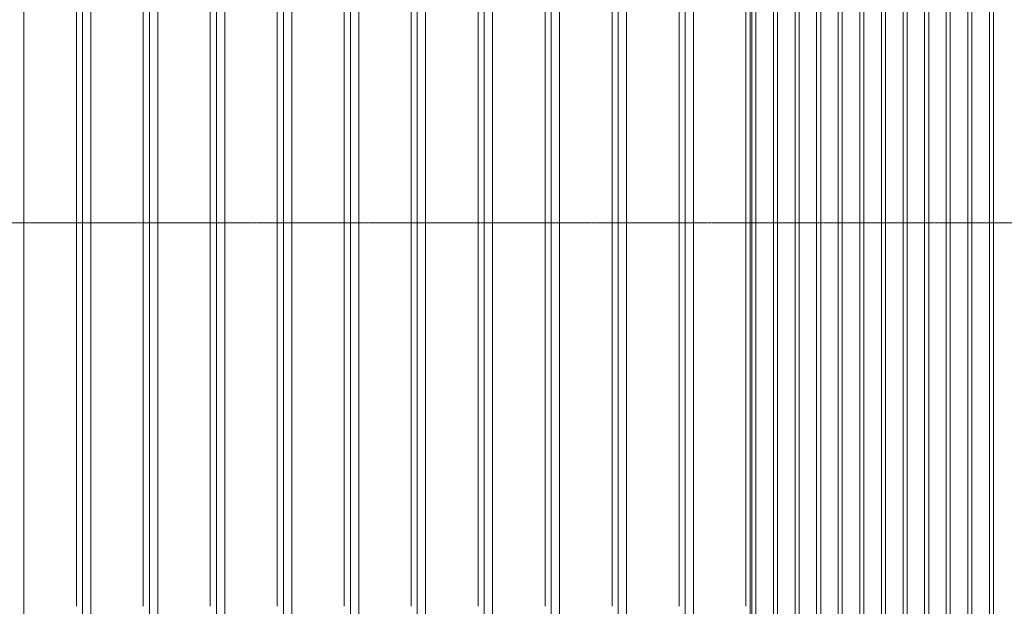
# Model space of a CAD drawing. Extents: x 0 to 92550, y 0 to 59400.
# Tile 37 of 105: x 17297 to 20507, y 40950 to 42862. Entities that reach past the tile are written whole.
import ezdxf
from ezdxf.xclip import XClip

# ---------------------------------------------------------------- set-up
doc = ezdxf.new("R2010")
doc.units = 0
doc.header["$MEASUREMENT"] = 0
doc.header["$XCLIPFRAME"] = 0
doc.linetypes.add('Streep-streepje', pattern=[1300, 1000, -100, 100, -100])
doc.layers.add('ZZ 21 Vliesgevel', color=7, linetype='Continuous')
doc.layers.add('ZZ 41 Buitenwandafwerking gevelhout', color=7, linetype='Continuous')

# ---------------------------------------------------------------- blocks, each defined once
blk = doc.blocks.new('*X9')
at = {"layer": 'ZZ 41 Buitenwandafwerking gevelhout', "color": 7, "linetype": 'Continuous', "lineweight": 5, "ltscale": 0.01}
for p, q in [((19684, 42200), (19684, 42100)), ((19684, 42200), (19684, 42100)), ((19697.1, 42200), (19697.1, 42100)), ((19754.4, 42200), (19754.4, 42100)), ((19754.4, 42200), (19754.4, 42100)), ((19767.5, 42200), (19767.5, 42100)), ((19824.8, 42200), (19824.8, 42100)), ((19824.8, 42200), (19824.8, 42100)), ((19837.9, 42200), (19837.9, 42100)), ((19895.2, 42200), (19895.2, 42100)), ((19895.2, 42200), (19895.2, 42100)), ((19908.3, 42200), (19908.3, 42100)), ((19965.6, 42200), (19965.6, 42100)), ((19965.6, 42200), (19965.6, 42100)), ((19978.7, 42200), (19978.7, 42100)), ((20036, 42200), (20036, 42100)), ((20036, 42200), (20036, 42100)), ((20049.1, 42200), (20049.1, 42100)), ((20106.4, 42200), (20106.4, 42100)), ((20106.4, 42200), (20106.4, 42100)), ((20119.5, 42200), (20119.5, 42100)), ((20176.8, 42200), (20176.8, 42100)), ((20176.8, 42200), (20176.8, 42100)), ((20189.9, 42200), (20189.9, 42100)), ((20247.2, 42200), (20247.2, 42100)), ((20247.2, 42200), (20247.2, 42100)), ((20260.3, 42200), (20260.3, 42100)), ((20317.6, 42200), (20317.6, 42100)), ((20317.6, 42200), (20317.6, 42100)), ((20330.6, 42200), (20330.6, 42100)), ((20387.9, 42200), (20387.9, 42100)), ((20387.9, 42200), (20387.9, 42100)), ((20401, 42200), (20401, 42100)), ((20458.3, 42200), (20458.3, 42100)), ((20458.3, 42200), (20458.3, 42100)), ((20471.4, 42200), (20471.4, 42100)), ((19684, 42100), (19684, 42000)), ((19684, 42100), (19684, 42000)), ((19697.1, 42100), (19697.1, 42000)), ((19754.4, 42100), (19754.4, 42000)), ((19754.4, 42100), (19754.4, 42000)), ((19767.5, 42100), (19767.5, 42000)), ((19824.8, 42100), (19824.8, 42000)), ((19824.8, 42100), (19824.8, 42000)), ((19837.9, 42100), (19837.9, 42000)), ((19895.2, 42100), (19895.2, 42000)), ((19895.2, 42100), (19895.2, 42000)), ((19908.3, 42100), (19908.3, 42000)), ((19965.6, 42100), (19965.6, 42000)), ((19965.6, 42100), (19965.6, 42000)), ((19978.7, 42100), (19978.7, 42000)), ((20036, 42100), (20036, 42000)), ((20036, 42100), (20036, 42000)), ((20049.1, 42100), (20049.1, 42000)), ((20106.4, 42100), (20106.4, 42000)), ((20106.4, 42100), (20106.4, 42000)), ((20119.5, 42100), (20119.5, 42000)), ((20176.8, 42100), (20176.8, 42000)), ((20176.8, 42100), (20176.8, 42000)), ((20189.9, 42100), (20189.9, 42000)), ((20247.2, 42100), (20247.2, 42000)), ((20247.2, 42100), (20247.2, 42000)), ((20260.3, 42100), (20260.3, 42000)), ((20317.6, 42100), (20317.6, 42000)), ((20317.6, 42100), (20317.6, 42000)), ((20330.6, 42100), (20330.6, 42000)), ((20387.9, 42100), (20387.9, 42000)), ((20387.9, 42100), (20387.9, 42000)), ((20401, 42100), (20401, 42000)), ((20458.3, 42100), (20458.3, 42000)), ((20458.3, 42100), (20458.3, 42000)), ((20471.4, 42100), (20471.4, 42000)), ((19684, 42000), (19684, 41900)), ((19684, 42000), (19684, 41900)), ((19697.1, 42000), (19697.1, 41900)), ((19754.4, 42000), (19754.4, 41900)), ((19754.4, 42000), (19754.4, 41900)), ((19767.5, 42000), (19767.5, 41900)), ((19824.8, 42000), (19824.8, 41900)), ((19824.8, 42000), (19824.8, 41900)), ((19837.9, 42000), (19837.9, 41900)), ((19895.2, 42000), (19895.2, 41900)), ((19895.2, 42000), (19895.2, 41900)), ((19908.3, 42000), (19908.3, 41900)), ((19965.6, 42000), (19965.6, 41900)), ((19965.6, 42000), (19965.6, 41900)), ((19978.7, 42000), (19978.7, 41900)), ((20036, 42000), (20036, 41900)), ((20036, 42000), (20036, 41900)), ((20049.1, 42000), (20049.1, 41900)), ((20106.4, 42000), (20106.4, 41900)), ((20106.4, 42000), (20106.4, 41900)), ((20119.5, 42000), (20119.5, 41900)), ((20176.8, 42000), (20176.8, 41900)), ((20176.8, 42000), (20176.8, 41900)), ((20189.9, 42000), (20189.9, 41900)), ((20247.2, 42000), (20247.2, 41900)), ((20247.2, 42000), (20247.2, 41900)), ((20260.3, 42000), (20260.3, 41900)), ((20317.6, 42000), (20317.6, 41900)), ((20317.6, 42000), (20317.6, 41900)), ((20330.6, 42000), (20330.6, 41900)), ((20387.9, 42000), (20387.9, 41900)), ((20387.9, 42000), (20387.9, 41900)), ((20401, 42000), (20401, 41900)), ((20458.3, 42000), (20458.3, 41900)), ((20458.3, 42000), (20458.3, 41900)), ((20471.4, 42000), (20471.4, 41900)), ((19684, 41900), (19684, 41800)), ((19684, 41900), (19684, 41800)), ((19697.1, 41900), (19697.1, 41800)), ((19754.4, 41900), (19754.4, 41800)), ((19754.4, 41900), (19754.4, 41800)), ((19767.5, 41900), (19767.5, 41800)), ((19824.8, 41900), (19824.8, 41800)), ((19824.8, 41900), (19824.8, 41800)), ((19837.9, 41900), (19837.9, 41800)), ((19895.2, 41900), (19895.2, 41800)), ((19895.2, 41900), (19895.2, 41800)), ((19908.3, 41900), (19908.3, 41800)), ((19965.6, 41900), (19965.6, 41800)), ((19965.6, 41900), (19965.6, 41800)), ((19978.7, 41900), (19978.7, 41800)), ((20036, 41900), (20036, 41800)), ((20036, 41900), (20036, 41800)), ((20049.1, 41900), (20049.1, 41800)), ((20106.4, 41900), (20106.4, 41800)), ((20106.4, 41900), (20106.4, 41800)), ((20119.5, 41900), (20119.5, 41800)), ((20176.8, 41900), (20176.8, 41800)), ((20176.8, 41900), (20176.8, 41800)), ((20189.9, 41900), (20189.9, 41800)), ((20247.2, 41900), (20247.2, 41800)), ((20247.2, 41900), (20247.2, 41800)), ((20260.3, 41900), (20260.3, 41800)), ((20317.6, 41900), (20317.6, 41800)), ((20317.6, 41900), (20317.6, 41800)), ((20330.6, 41900), (20330.6, 41800)), ((20387.9, 41900), (20387.9, 41800)), ((20387.9, 41900), (20387.9, 41800)), ((20401, 41900), (20401, 41800)), ((20458.3, 41900), (20458.3, 41800)), ((20458.3, 41900), (20458.3, 41800)), ((20471.4, 41900), (20471.4, 41800)), ((19684, 41800), (19684, 41700)), ((19684, 41800), (19684, 41700)), ((19697.1, 41800), (19697.1, 41700)), ((19754.4, 41800), (19754.4, 41700)), ((19754.4, 41800), (19754.4, 41700)), ((19767.5, 41800), (19767.5, 41700)), ((19824.8, 41800), (19824.8, 41700)), ((19824.8, 41800), (19824.8, 41700)), ((19837.9, 41800), (19837.9, 41700)), ((19895.2, 41800), (19895.2, 41700)), ((19895.2, 41800), (19895.2, 41700)), ((19908.3, 41800), (19908.3, 41700)), ((19965.6, 41800), (19965.6, 41700)), ((19965.6, 41800), (19965.6, 41700)), ((19978.7, 41800), (19978.7, 41700)), ((20036, 41800), (20036, 41700)), ((20036, 41800), (20036, 41700)), ((20049.1, 41800), (20049.1, 41700)), ((20106.4, 41800), (20106.4, 41700)), ((20106.4, 41800), (20106.4, 41700)), ((20119.5, 41800), (20119.5, 41700)), ((20176.8, 41800), (20176.8, 41700)), ((20176.8, 41800), (20176.8, 41700)), ((20189.9, 41800), (20189.9, 41700)), ((20247.2, 41800), (20247.2, 41700)), ((20247.2, 41800), (20247.2, 41700)), ((20260.3, 41800), (20260.3, 41700)), ((20317.6, 41800), (20317.6, 41700)), ((20317.6, 41800), (20317.6, 41700)), ((20330.6, 41800), (20330.6, 41700)), ((20387.9, 41800), (20387.9, 41700)), ((20387.9, 41800), (20387.9, 41700)), ((20401, 41800), (20401, 41700)), ((20458.3, 41800), (20458.3, 41700)), ((20458.3, 41800), (20458.3, 41700)), ((20471.4, 41800), (20471.4, 41700)), ((19684, 41700), (19684, 41600)), ((19684, 41700), (19684, 41600)), ((19697.1, 41700), (19697.1, 41600)), ((19754.4, 41700), (19754.4, 41600)), ((19754.4, 41700), (19754.4, 41600)), ((19767.5, 41700), (19767.5, 41600)), ((19824.8, 41700), (19824.8, 41600)), ((19824.8, 41700), (19824.8, 41600)), ((19837.9, 41700), (19837.9, 41600)), ((19895.2, 41700), (19895.2, 41600)), ((19895.2, 41700), (19895.2, 41600)), ((19908.3, 41700), (19908.3, 41600)), ((19965.6, 41700), (19965.6, 41600)), ((19965.6, 41700), (19965.6, 41600)), ((19978.7, 41700), (19978.7, 41600)), ((20036, 41700), (20036, 41600)), ((20036, 41700), (20036, 41600)), ((20049.1, 41700), (20049.1, 41600)), ((20106.4, 41700), (20106.4, 41600)), ((20106.4, 41700), (20106.4, 41600)), ((20119.5, 41700), (20119.5, 41600)), ((20176.8, 41700), (20176.8, 41600)), ((20176.8, 41700), (20176.8, 41600)), ((20189.9, 41700), (20189.9, 41600)), ((20247.2, 41700), (20247.2, 41600)), ((20247.2, 41700), (20247.2, 41600)), ((20260.3, 41700), (20260.3, 41600)), ((20317.6, 41700), (20317.6, 41600)), ((20317.6, 41700), (20317.6, 41600)), ((20330.6, 41700), (20330.6, 41600)), ((20387.9, 41700), (20387.9, 41600)), ((20387.9, 41700), (20387.9, 41600)), ((20401, 41700), (20401, 41600)), ((20458.3, 41700), (20458.3, 41600)), ((20458.3, 41700), (20458.3, 41600)), ((20471.4, 41700), (20471.4, 41600)), ((19684, 41600), (19684, 41500)), ((19684, 41600), (19684, 41500)), ((19697.1, 41600), (19697.1, 41500)), ((19754.4, 41600), (19754.4, 41500)), ((19754.4, 41600), (19754.4, 41500)), ((19767.5, 41600), (19767.5, 41500)), ((19824.8, 41600), (19824.8, 41500)), ((19824.8, 41600), (19824.8, 41500)), ((19837.9, 41600), (19837.9, 41500)), ((19895.2, 41600), (19895.2, 41500)), ((19895.2, 41600), (19895.2, 41500)), ((19908.3, 41600), (19908.3, 41500)), ((19965.6, 41600), (19965.6, 41500)), ((19965.6, 41600), (19965.6, 41500)), ((19978.7, 41600), (19978.7, 41500)), ((20036, 41600), (20036, 41500)), ((20036, 41600), (20036, 41500)), ((20049.1, 41600), (20049.1, 41500)), ((20106.4, 41600), (20106.4, 41500)), ((20106.4, 41600), (20106.4, 41500)), ((20119.5, 41600), (20119.5, 41500)), ((20176.8, 41600), (20176.8, 41500)), ((20176.8, 41600), (20176.8, 41500)), ((20189.9, 41600), (20189.9, 41500)), ((20247.2, 41600), (20247.2, 41500)), ((20247.2, 41600), (20247.2, 41500)), ((20260.3, 41600), (20260.3, 41500)), ((20317.6, 41600), (20317.6, 41500)), ((20317.6, 41600), (20317.6, 41500)), ((20330.6, 41600), (20330.6, 41500)), ((20387.9, 41600), (20387.9, 41500)), ((20387.9, 41600), (20387.9, 41500)), ((20401, 41600), (20401, 41500)), ((20458.3, 41600), (20458.3, 41500)), ((20458.3, 41600), (20458.3, 41500)), ((20471.4, 41600), (20471.4, 41500)), ((19684, 41500), (19684, 41400)), ((19684, 41500), (19684, 41400)), ((19697.1, 41500), (19697.1, 41400)), ((19754.4, 41500), (19754.4, 41400)), ((19754.4, 41500), (19754.4, 41400)), ((19767.5, 41500), (19767.5, 41400)), ((19824.8, 41500), (19824.8, 41400)), ((19824.8, 41500), (19824.8, 41400)), ((19837.9, 41500), (19837.9, 41400)), ((19895.2, 41500), (19895.2, 41400)), ((19895.2, 41500), (19895.2, 41400)), ((19908.3, 41500), (19908.3, 41400)), ((19965.6, 41500), (19965.6, 41400)), ((19965.6, 41500), (19965.6, 41400)), ((19978.7, 41500), (19978.7, 41400)), ((20036, 41500), (20036, 41400)), ((20036, 41500), (20036, 41400)), ((20049.1, 41500), (20049.1, 41400)), ((20106.4, 41500), (20106.4, 41400)), ((20106.4, 41500), (20106.4, 41400)), ((20119.5, 41500), (20119.5, 41400)), ((20176.8, 41500), (20176.8, 41400)), ((20176.8, 41500), (20176.8, 41400)), ((20189.9, 41500), (20189.9, 41400)), ((20247.2, 41500), (20247.2, 41400)), ((20247.2, 41500), (20247.2, 41400)), ((20260.3, 41500), (20260.3, 41400)), ((20317.6, 41500), (20317.6, 41400)), ((20317.6, 41500), (20317.6, 41400)), ((20330.6, 41500), (20330.6, 41400)), ((20387.9, 41500), (20387.9, 41400)), ((20387.9, 41500), (20387.9, 41400)), ((20401, 41500), (20401, 41400)), ((20458.3, 41500), (20458.3, 41400)), ((20458.3, 41500), (20458.3, 41400)), ((20471.4, 41500), (20471.4, 41400)), ((19684, 41400), (19684, 41300)), ((19684, 41400), (19684, 41300)), ((19697.1, 41400), (19697.1, 41300)), ((19754.4, 41400), (19754.4, 41300)), ((19754.4, 41400), (19754.4, 41300)), ((19767.5, 41400), (19767.5, 41300)), ((19824.8, 41400), (19824.8, 41300)), ((19824.8, 41400), (19824.8, 41300)), ((19837.9, 41400), (19837.9, 41300)), ((19895.2, 41400), (19895.2, 41300)), ((19895.2, 41400), (19895.2, 41300)), ((19908.3, 41400), (19908.3, 41300)), ((19965.6, 41400), (19965.6, 41300)), ((19965.6, 41400), (19965.6, 41300)), ((19978.7, 41400), (19978.7, 41300)), ((20036, 41400), (20036, 41300)), ((20036, 41400), (20036, 41300)), ((20049.1, 41400), (20049.1, 41300)), ((20106.4, 41400), (20106.4, 41300)), ((20106.4, 41400), (20106.4, 41300)), ((20119.5, 41400), (20119.5, 41300)), ((20176.8, 41400), (20176.8, 41300)), ((20176.8, 41400), (20176.8, 41300)), ((20189.9, 41400), (20189.9, 41300)), ((20247.2, 41400), (20247.2, 41300)), ((20247.2, 41400), (20247.2, 41300)), ((20260.3, 41400), (20260.3, 41300)), ((20317.6, 41400), (20317.6, 41300)), ((20317.6, 41400), (20317.6, 41300)), ((20330.6, 41400), (20330.6, 41300)), ((20387.9, 41400), (20387.9, 41300)), ((20387.9, 41400), (20387.9, 41300)), ((20401, 41400), (20401, 41300)), ((20458.3, 41400), (20458.3, 41300)), ((20458.3, 41400), (20458.3, 41300)), ((20471.4, 41400), (20471.4, 41300)), ((19684, 41300), (19684, 41200)), ((19684, 41300), (19684, 41200)), ((19697.1, 41300), (19697.1, 41200)), ((19754.4, 41300), (19754.4, 41200)), ((19754.4, 41300), (19754.4, 41200)), ((19767.5, 41300), (19767.5, 41200)), ((19824.8, 41300), (19824.8, 41200)), ((19824.8, 41300), (19824.8, 41200)), ((19837.9, 41300), (19837.9, 41200)), ((19895.2, 41300), (19895.2, 41200)), ((19895.2, 41300), (19895.2, 41200)), ((19908.3, 41300), (19908.3, 41200)), ((19965.6, 41300), (19965.6, 41200)), ((19965.6, 41300), (19965.6, 41200)), ((19978.7, 41300), (19978.7, 41200)), ((20036, 41300), (20036, 41200)), ((20036, 41300), (20036, 41200)), ((20049.1, 41300), (20049.1, 41200)), ((20106.4, 41300), (20106.4, 41200)), ((20106.4, 41300), (20106.4, 41200)), ((20119.5, 41300), (20119.5, 41200)), ((20176.8, 41300), (20176.8, 41200)), ((20176.8, 41300), (20176.8, 41200)), ((20189.9, 41300), (20189.9, 41200)), ((20247.2, 41300), (20247.2, 41200)), ((20247.2, 41300), (20247.2, 41200)), ((20260.3, 41300), (20260.3, 41200)), ((20317.6, 41300), (20317.6, 41200)), ((20317.6, 41300), (20317.6, 41200)), ((20330.6, 41300), (20330.6, 41200)), ((20387.9, 41300), (20387.9, 41200)), ((20387.9, 41300), (20387.9, 41200)), ((20401, 41300), (20401, 41200)), ((20458.3, 41300), (20458.3, 41200)), ((20458.3, 41300), (20458.3, 41200)), ((20471.4, 41300), (20471.4, 41200)), ((19684, 41200), (19684, 41100)), ((19684, 41200), (19684, 41100)), ((19697.1, 41200), (19697.1, 41100)), ((19754.4, 41200), (19754.4, 41100)), ((19754.4, 41200), (19754.4, 41100)), ((19767.5, 41200), (19767.5, 41100)), ((19824.8, 41200), (19824.8, 41100)), ((19824.8, 41200), (19824.8, 41100)), ((19837.9, 41200), (19837.9, 41100)), ((19895.2, 41200), (19895.2, 41100)), ((19895.2, 41200), (19895.2, 41100)), ((19908.3, 41200), (19908.3, 41100)), ((19965.6, 41200), (19965.6, 41100)), ((19965.6, 41200), (19965.6, 41100)), ((19978.7, 41200), (19978.7, 41100)), ((20036, 41200), (20036, 41100)), ((20036, 41200), (20036, 41100)), ((20049.1, 41200), (20049.1, 41100)), ((20106.4, 41200), (20106.4, 41100)), ((20106.4, 41200), (20106.4, 41100)), ((20119.5, 41200), (20119.5, 41100)), ((20176.8, 41200), (20176.8, 41100)), ((20176.8, 41200), (20176.8, 41100)), ((20189.9, 41200), (20189.9, 41100)), ((20247.2, 41200), (20247.2, 41100)), ((20247.2, 41200), (20247.2, 41100)), ((20260.3, 41200), (20260.3, 41100)), ((20317.6, 41200), (20317.6, 41100)), ((20317.6, 41200), (20317.6, 41100)), ((20330.6, 41200), (20330.6, 41100)), ((20387.9, 41200), (20387.9, 41100)), ((20387.9, 41200), (20387.9, 41100)), ((20401, 41200), (20401, 41100)), ((20458.3, 41200), (20458.3, 41100)), ((20458.3, 41200), (20458.3, 41100)), ((20471.4, 41200), (20471.4, 41100)), ((19684, 41100), (19684, 41000)), ((19684, 41100), (19684, 41000)), ((19697.1, 41100), (19697.1, 41000)), ((19754.4, 41100), (19754.4, 41000)), ((19754.4, 41100), (19754.4, 41000)), ((19767.5, 41100), (19767.5, 41000)), ((19824.8, 41100), (19824.8, 41000)), ((19824.8, 41100), (19824.8, 41000)), ((19837.9, 41100), (19837.9, 41000)), ((19895.2, 41100), (19895.2, 41000)), ((19895.2, 41100), (19895.2, 41000)), ((19908.3, 41100), (19908.3, 41000)), ((19965.6, 41100), (19965.6, 41000)), ((19965.6, 41100), (19965.6, 41000)), ((19978.7, 41100), (19978.7, 41000)), ((20036, 41100), (20036, 41000)), ((20036, 41100), (20036, 41000)), ((20049.1, 41100), (20049.1, 41000)), ((20106.4, 41100), (20106.4, 41000)), ((20106.4, 41100), (20106.4, 41000)), ((20119.5, 41100), (20119.5, 41000)), ((20176.8, 41100), (20176.8, 41000)), ((20176.8, 41100), (20176.8, 41000)), ((20189.9, 41100), (20189.9, 41000)), ((20247.2, 41100), (20247.2, 41000)), ((20247.2, 41100), (20247.2, 41000)), ((20260.3, 41100), (20260.3, 41000)), ((20317.6, 41100), (20317.6, 41000)), ((20317.6, 41100), (20317.6, 41000)), ((20330.6, 41100), (20330.6, 41000)), ((20387.9, 41100), (20387.9, 41000)), ((20387.9, 41100), (20387.9, 41000)), ((20401, 41100), (20401, 41000)), ((20458.3, 41100), (20458.3, 41000)), ((20458.3, 41100), (20458.3, 41000)), ((20471.4, 41100), (20471.4, 41000)), ((19684, 41000), (19684, 40900)), ((19684, 41000), (19684, 40900)), ((19697.1, 41000), (19697.1, 40900)), ((19754.4, 41000), (19754.4, 40900)), ((19754.4, 41000), (19754.4, 40900)), ((19767.5, 41000), (19767.5, 40900)), ((19824.8, 41000), (19824.8, 40900)), ((19824.8, 41000), (19824.8, 40900)), ((19837.9, 41000), (19837.9, 40900)), ((19895.2, 41000), (19895.2, 40900)), ((19895.2, 41000), (19895.2, 40900)), ((19908.3, 41000), (19908.3, 40900)), ((19965.6, 41000), (19965.6, 40900)), ((19965.6, 41000), (19965.6, 40900)), ((19978.7, 41000), (19978.7, 40900)), ((20036, 41000), (20036, 40900)), ((20036, 41000), (20036, 40900)), ((20049.1, 41000), (20049.1, 40900)), ((20106.4, 41000), (20106.4, 40900)), ((20106.4, 41000), (20106.4, 40900)), ((20119.5, 41000), (20119.5, 40900)), ((20176.8, 41000), (20176.8, 40900)), ((20176.8, 41000), (20176.8, 40900)), ((20189.9, 41000), (20189.9, 40900)), ((20247.2, 41000), (20247.2, 40900)), ((20247.2, 41000), (20247.2, 40900)), ((20260.3, 41000), (20260.3, 40900)), ((20317.6, 41000), (20317.6, 40900)), ((20317.6, 41000), (20317.6, 40900)), ((20330.6, 41000), (20330.6, 40900)), ((20387.9, 41000), (20387.9, 40900)), ((20387.9, 41000), (20387.9, 40900)), ((20401, 41000), (20401, 40900)), ((20458.3, 41000), (20458.3, 40900)), ((20458.3, 41000), (20458.3, 40900)), ((20471.4, 41000), (20471.4, 40900))]:
    blk.add_line(p, q, dxfattribs=at)
blk = doc.blocks.new('*X20')
at = {"layer": 'ZZ 41 Buitenwandafwerking gevelhout', "color": 7, "linetype": 'Continuous', "lineweight": 5, "ltscale": 0.01}
for p, q in [((19684, 42900), (19684, 42800)), ((19684, 42900), (19684, 42800)), ((19697.1, 42900), (19697.1, 42800)), ((19754.4, 42900), (19754.4, 42800)), ((19754.4, 42900), (19754.4, 42800)), ((19767.5, 42900), (19767.5, 42800)), ((19824.8, 42900), (19824.8, 42800)), ((19824.8, 42900), (19824.8, 42800)), ((19837.9, 42900), (19837.9, 42800)), ((19895.2, 42900), (19895.2, 42800)), ((19895.2, 42900), (19895.2, 42800)), ((19908.3, 42900), (19908.3, 42800)), ((19965.6, 42900), (19965.6, 42800)), ((19965.6, 42900), (19965.6, 42800)), ((19978.7, 42900), (19978.7, 42800)), ((20036, 42900), (20036, 42800)), ((20036, 42900), (20036, 42800)), ((20049.1, 42900), (20049.1, 42800)), ((20106.4, 42900), (20106.4, 42800)), ((20106.4, 42900), (20106.4, 42800)), ((20119.5, 42900), (20119.5, 42800)), ((20176.8, 42900), (20176.8, 42800)), ((20176.8, 42900), (20176.8, 42800)), ((20189.9, 42900), (20189.9, 42800)), ((20247.2, 42900), (20247.2, 42800)), ((20247.2, 42900), (20247.2, 42800)), ((20260.3, 42900), (20260.3, 42800)), ((20317.6, 42900), (20317.6, 42800)), ((20317.6, 42900), (20317.6, 42800)), ((20330.6, 42900), (20330.6, 42800)), ((20387.9, 42900), (20387.9, 42800)), ((20387.9, 42900), (20387.9, 42800)), ((20401, 42900), (20401, 42800)), ((20458.3, 42900), (20458.3, 42800)), ((20458.3, 42900), (20458.3, 42800)), ((20471.4, 42900), (20471.4, 42800)), ((19684, 42800), (19684, 42700)), ((19684, 42800), (19684, 42700)), ((19697.1, 42800), (19697.1, 42700)), ((19754.4, 42800), (19754.4, 42700)), ((19754.4, 42800), (19754.4, 42700)), ((19767.5, 42800), (19767.5, 42700)), ((19824.8, 42800), (19824.8, 42700)), ((19824.8, 42800), (19824.8, 42700)), ((19837.9, 42800), (19837.9, 42700)), ((19895.2, 42800), (19895.2, 42700)), ((19895.2, 42800), (19895.2, 42700)), ((19908.3, 42800), (19908.3, 42700)), ((19965.6, 42800), (19965.6, 42700)), ((19965.6, 42800), (19965.6, 42700)), ((19978.7, 42800), (19978.7, 42700)), ((20036, 42800), (20036, 42700)), ((20036, 42800), (20036, 42700)), ((20049.1, 42800), (20049.1, 42700)), ((20106.4, 42800), (20106.4, 42700)), ((20106.4, 42800), (20106.4, 42700)), ((20119.5, 42800), (20119.5, 42700)), ((20176.8, 42800), (20176.8, 42700)), ((20176.8, 42800), (20176.8, 42700)), ((20189.9, 42800), (20189.9, 42700)), ((20247.2, 42800), (20247.2, 42700)), ((20247.2, 42800), (20247.2, 42700)), ((20260.3, 42800), (20260.3, 42700)), ((20317.6, 42800), (20317.6, 42700)), ((20317.6, 42800), (20317.6, 42700)), ((20330.6, 42800), (20330.6, 42700)), ((20387.9, 42800), (20387.9, 42700)), ((20387.9, 42800), (20387.9, 42700)), ((20401, 42800), (20401, 42700)), ((20458.3, 42800), (20458.3, 42700)), ((20458.3, 42800), (20458.3, 42700)), ((20471.4, 42800), (20471.4, 42700)), ((19684, 42700), (19684, 42600)), ((19684, 42700), (19684, 42600)), ((19697.1, 42700), (19697.1, 42600)), ((19754.4, 42700), (19754.4, 42600)), ((19754.4, 42700), (19754.4, 42600)), ((19767.5, 42700), (19767.5, 42600)), ((19824.8, 42700), (19824.8, 42600)), ((19824.8, 42700), (19824.8, 42600)), ((19837.9, 42700), (19837.9, 42600)), ((19895.2, 42700), (19895.2, 42600)), ((19895.2, 42700), (19895.2, 42600)), ((19908.3, 42700), (19908.3, 42600)), ((19965.6, 42700), (19965.6, 42600)), ((19965.6, 42700), (19965.6, 42600)), ((19978.7, 42700), (19978.7, 42600)), ((20036, 42700), (20036, 42600)), ((20036, 42700), (20036, 42600)), ((20049.1, 42700), (20049.1, 42600)), ((20106.4, 42700), (20106.4, 42600)), ((20106.4, 42700), (20106.4, 42600)), ((20119.5, 42700), (20119.5, 42600)), ((20176.8, 42700), (20176.8, 42600)), ((20176.8, 42700), (20176.8, 42600)), ((20189.9, 42700), (20189.9, 42600)), ((20247.2, 42700), (20247.2, 42600)), ((20247.2, 42700), (20247.2, 42600)), ((20260.3, 42700), (20260.3, 42600)), ((20317.6, 42700), (20317.6, 42600)), ((20317.6, 42700), (20317.6, 42600)), ((20330.6, 42700), (20330.6, 42600)), ((20387.9, 42700), (20387.9, 42600)), ((20387.9, 42700), (20387.9, 42600)), ((20401, 42700), (20401, 42600)), ((20458.3, 42700), (20458.3, 42600)), ((20458.3, 42700), (20458.3, 42600)), ((20471.4, 42700), (20471.4, 42600)), ((19684, 42600), (19684, 42500)), ((19684, 42600), (19684, 42500)), ((19697.1, 42600), (19697.1, 42500)), ((19754.4, 42600), (19754.4, 42500)), ((19754.4, 42600), (19754.4, 42500)), ((19767.5, 42600), (19767.5, 42500)), ((19824.8, 42600), (19824.8, 42500)), ((19824.8, 42600), (19824.8, 42500)), ((19837.9, 42600), (19837.9, 42500)), ((19895.2, 42600), (19895.2, 42500)), ((19895.2, 42600), (19895.2, 42500)), ((19908.3, 42600), (19908.3, 42500)), ((19965.6, 42600), (19965.6, 42500)), ((19965.6, 42600), (19965.6, 42500)), ((19978.7, 42600), (19978.7, 42500)), ((20036, 42600), (20036, 42500)), ((20036, 42600), (20036, 42500)), ((20049.1, 42600), (20049.1, 42500)), ((20106.4, 42600), (20106.4, 42500)), ((20106.4, 42600), (20106.4, 42500)), ((20119.5, 42600), (20119.5, 42500)), ((20176.8, 42600), (20176.8, 42500)), ((20176.8, 42600), (20176.8, 42500)), ((20189.9, 42600), (20189.9, 42500)), ((20247.2, 42600), (20247.2, 42500)), ((20247.2, 42600), (20247.2, 42500)), ((20260.3, 42600), (20260.3, 42500)), ((20317.6, 42600), (20317.6, 42500)), ((20317.6, 42600), (20317.6, 42500)), ((20330.6, 42600), (20330.6, 42500)), ((20387.9, 42600), (20387.9, 42500)), ((20387.9, 42600), (20387.9, 42500)), ((20401, 42600), (20401, 42500)), ((20458.3, 42600), (20458.3, 42500)), ((20458.3, 42600), (20458.3, 42500)), ((20471.4, 42600), (20471.4, 42500)), ((19684, 42500), (19684, 42400)), ((19684, 42500), (19684, 42400)), ((19697.1, 42500), (19697.1, 42400)), ((19754.4, 42500), (19754.4, 42400)), ((19754.4, 42500), (19754.4, 42400)), ((19767.5, 42500), (19767.5, 42400)), ((19824.8, 42500), (19824.8, 42400)), ((19824.8, 42500), (19824.8, 42400)), ((19837.9, 42500), (19837.9, 42400)), ((19895.2, 42500), (19895.2, 42400)), ((19895.2, 42500), (19895.2, 42400)), ((19908.3, 42500), (19908.3, 42400)), ((19965.6, 42500), (19965.6, 42400)), ((19965.6, 42500), (19965.6, 42400)), ((19978.7, 42500), (19978.7, 42400)), ((20036, 42500), (20036, 42400)), ((20036, 42500), (20036, 42400)), ((20049.1, 42500), (20049.1, 42400)), ((20106.4, 42500), (20106.4, 42400)), ((20106.4, 42500), (20106.4, 42400)), ((20119.5, 42500), (20119.5, 42400)), ((20176.8, 42500), (20176.8, 42400)), ((20176.8, 42500), (20176.8, 42400)), ((20189.9, 42500), (20189.9, 42400)), ((20247.2, 42500), (20247.2, 42400)), ((20247.2, 42500), (20247.2, 42400)), ((20260.3, 42500), (20260.3, 42400)), ((20317.6, 42500), (20317.6, 42400)), ((20317.6, 42500), (20317.6, 42400)), ((20330.6, 42500), (20330.6, 42400)), ((20387.9, 42500), (20387.9, 42400)), ((20387.9, 42500), (20387.9, 42400)), ((20401, 42500), (20401, 42400)), ((20458.3, 42500), (20458.3, 42400)), ((20458.3, 42500), (20458.3, 42400)), ((20471.4, 42500), (20471.4, 42400)), ((19684, 42400), (19684, 42300)), ((19684, 42400), (19684, 42300)), ((19697.1, 42400), (19697.1, 42300)), ((19754.4, 42400), (19754.4, 42300)), ((19754.4, 42400), (19754.4, 42300)), ((19767.5, 42400), (19767.5, 42300)), ((19824.8, 42400), (19824.8, 42300)), ((19824.8, 42400), (19824.8, 42300)), ((19837.9, 42400), (19837.9, 42300)), ((19895.2, 42400), (19895.2, 42300)), ((19895.2, 42400), (19895.2, 42300)), ((19908.3, 42400), (19908.3, 42300)), ((19965.6, 42400), (19965.6, 42300)), ((19965.6, 42400), (19965.6, 42300)), ((19978.7, 42400), (19978.7, 42300)), ((20036, 42400), (20036, 42300)), ((20036, 42400), (20036, 42300)), ((20049.1, 42400), (20049.1, 42300)), ((20106.4, 42400), (20106.4, 42300)), ((20106.4, 42400), (20106.4, 42300)), ((20119.5, 42400), (20119.5, 42300)), ((20176.8, 42400), (20176.8, 42300)), ((20176.8, 42400), (20176.8, 42300)), ((20189.9, 42400), (20189.9, 42300)), ((20247.2, 42400), (20247.2, 42300)), ((20247.2, 42400), (20247.2, 42300)), ((20260.3, 42400), (20260.3, 42300)), ((20317.6, 42400), (20317.6, 42300)), ((20317.6, 42400), (20317.6, 42300)), ((20330.6, 42400), (20330.6, 42300)), ((20387.9, 42400), (20387.9, 42300)), ((20387.9, 42400), (20387.9, 42300)), ((20401, 42400), (20401, 42300)), ((20458.3, 42400), (20458.3, 42300)), ((20458.3, 42400), (20458.3, 42300)), ((20471.4, 42400), (20471.4, 42300)), ((19684, 42300), (19684, 42200)), ((19684, 42300), (19684, 42200)), ((19697.1, 42300), (19697.1, 42200)), ((19754.4, 42300), (19754.4, 42200)), ((19754.4, 42300), (19754.4, 42200)), ((19767.5, 42300), (19767.5, 42200)), ((19824.8, 42300), (19824.8, 42200)), ((19824.8, 42300), (19824.8, 42200)), ((19837.9, 42300), (19837.9, 42200)), ((19895.2, 42300), (19895.2, 42200)), ((19895.2, 42300), (19895.2, 42200)), ((19908.3, 42300), (19908.3, 42200)), ((19965.6, 42300), (19965.6, 42200)), ((19965.6, 42300), (19965.6, 42200)), ((19978.7, 42300), (19978.7, 42200)), ((20036, 42300), (20036, 42200)), ((20036, 42300), (20036, 42200)), ((20049.1, 42300), (20049.1, 42200)), ((20106.4, 42300), (20106.4, 42200)), ((20106.4, 42300), (20106.4, 42200)), ((20119.5, 42300), (20119.5, 42200)), ((20176.8, 42300), (20176.8, 42200)), ((20176.8, 42300), (20176.8, 42200)), ((20189.9, 42300), (20189.9, 42200)), ((20247.2, 42300), (20247.2, 42200)), ((20247.2, 42300), (20247.2, 42200)), ((20260.3, 42300), (20260.3, 42200)), ((20317.6, 42300), (20317.6, 42200)), ((20317.6, 42300), (20317.6, 42200)), ((20330.6, 42300), (20330.6, 42200)), ((20387.9, 42300), (20387.9, 42200)), ((20387.9, 42300), (20387.9, 42200)), ((20401, 42300), (20401, 42200)), ((20458.3, 42300), (20458.3, 42200)), ((20458.3, 42300), (20458.3, 42200)), ((20471.4, 42300), (20471.4, 42200))]:
    blk.add_line(p, q, dxfattribs=at)
blk = doc.blocks.new('Drawing_1_1', base_point=(5738.9, 38400))
at = {"layer": 'ZZ 21 Vliesgevel', "color": 7, "linetype": 'Continuous', "lineweight": 5, "ltscale": 0.01}
for p, q in [((17311.1, 40925), (17311.1, 43450)), ((17482.1, 43425), (17482.1, 40950)), ((17502.1, 40925), (17502.1, 43450)), ((17529.4, 40925), (17529.4, 43450)), ((17700.3, 43425), (17700.3, 40950)), ((17720.4, 40925), (17720.4, 43450)), ((17747.7, 40925), (17747.7, 43450)), ((17918.6, 43425), (17918.6, 40950)), ((17938.6, 40925), (17938.6, 43450)), ((17965.9, 40925), (17965.9, 43450)), ((18136.9, 43425), (18136.9, 40950)), ((18156.9, 40925), (18156.9, 43450)), ((18184.2, 40925), (18184.2, 43450)), ((18355.1, 43425), (18355.1, 40950)), ((18375.2, 40925), (18375.2, 43450)), ((18402.5, 40925), (18402.5, 43450)), ((18573.4, 43425), (18573.4, 40950)), ((18593.5, 40925), (18593.5, 43450)), ((18620.7, 40925), (18620.7, 43450)), ((18791.7, 43425), (18791.7, 40950)), ((18811.7, 40925), (18811.7, 43450)), ((18839, 40925), (18839, 43450)), ((19010, 43425), (19010, 40950)), ((19030, 40925), (19030, 43450)), ((19057.3, 40925), (19057.3, 43450)), ((19228.2, 43425), (19228.2, 40950)), ((19248.3, 40925), (19248.3, 43450)), ((19275.6, 40925), (19275.6, 43450)), ((19446.5, 43425), (19446.5, 40950)), ((19466.6, 40925), (19466.6, 43450)), ((19493.8, 40925), (19493.8, 43450)), ((19664.8, 43425), (19664.8, 40950))]:
    blk.add_line(p, q, dxfattribs=at)
at = {"layer": 'ZZ 41 Buitenwandafwerking gevelhout', "color": 7, "linetype": 'Continuous', "lineweight": 5, "ltscale": 0.01}
for p, q in [((19679, 46807.3), (19679, 42200)), ((19679, 42200), (19679, 39387.5))]:
    blk.add_line(p, q, dxfattribs=at)
at = {"layer": 'ZZ 41 Buitenwandafwerking gevelhout', "color": 7, "linetype": 'Streep-streepje', "lineweight": 15, "ltscale": 0.01}
blk.add_line((7788.9, 42200), (62238.9, 42200), dxfattribs=at)
at = {"layer": 'ZZ 41 Buitenwandafwerking gevelhout', "color": 7, "linetype": 'Continuous', "lineweight": 25, "ltscale": 0.01}
for name in ['*X20', '*X9']:
    blk.add_blockref(name, (0, 0), dxfattribs=at)

msp = doc.modelspace()

# ---------------------------------------------------------------- block references
at = {"color": 7, "linetype": 'Continuous', "lineweight": 25, "ltscale": 0.01}
ref = msp.add_blockref('Drawing_1_1', (5738.9, 38400), dxfattribs=at)
XClip(ref).set_block_clipping_path([(7788.8666666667, 35400), (63337.9746950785, 51400)])

doc.saveas('drawing.dxf')
